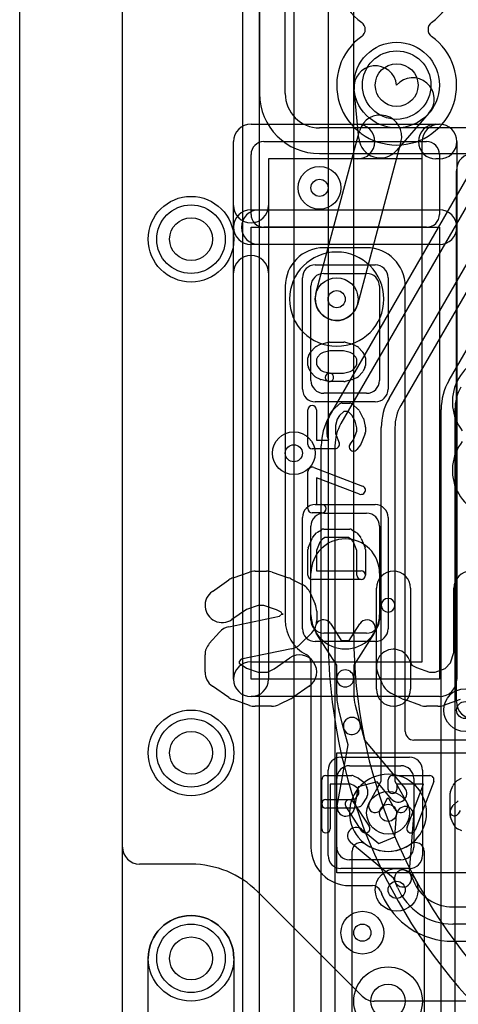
# Model space of a CAD drawing. Extents: x -0.9 to 20.9, y 0 to 28.
# Tile 6 of 44: x 0 to 2.6, y 6.8 to 12.5. Entities that reach past the tile are written whole.
import ezdxf

# ---------------------------------------------------------------- set-up
doc = ezdxf.new("R2010")
doc.units = 0
for name, color, linetype in [('1-2-via', 1, 'CONTINUOUS'), ('1-3-via', 1, 'CONTINUOUS'), ('2-3-via', 1, 'CONTINUOUS'), ('3-4-bvh', 1, 'CONTINUOUS'), ('5-6-via', 1, 'CONTINUOUS'), ('Hole', 1, 'CONTINUOUS'), ('L1', 3, 'CONTINUOUS'), ('L2', 3, 'CONTINUOUS'), ('L3', 3, 'CONTINUOUS'), ('L4', 3, 'CONTINUOUS'), ('L5', 7, 'CONTINUOUS'), ('L6', 7, 'CONTINUOUS'), ('MetalMask-A', 176, 'CONTINUOUS'), ('Outline', 7, 'CONTINUOUS'), ('PartsArea-A', 111, 'CONTINUOUS'), ('PartsSilk-A', 221, 'CONTINUOUS'), ('PartsSilk-B', 221, 'CONTINUOUS'), ('Resist-A', 2, 'CONTINUOUS'), ('Resist-B', 2, 'CONTINUOUS'), ('Silk-A', 140, 'CONTINUOUS'), ('Silk-B', 140, 'CONTINUOUS')]:
    doc.layers.add(name, color=color, linetype=linetype)

msp = doc.modelspace()

# ---------------------------------------------------------------- linework, layer by layer
at = {"layer": '1-2-via'}
for centre in [(1.75, 11.55), (2.6, 8.5), (2, 7.2)]:
    msp.add_circle(centre, 0.05, dxfattribs=at)
at = {"layer": '1-3-via'}
for centre in [(1.85, 10.9), (2.15, 7.9)]:
    msp.add_circle(centre, 0.05, dxfattribs=at)
at = {"layer": '2-3-via'}
msp.add_circle((2.2, 7.45), 0.05, dxfattribs=at)
at = {"layer": '3-4-bvh'}
msp.add_circle((2.15, 6.8), 0.1, dxfattribs=at)
at = {"layer": '5-6-via'}
msp.add_circle((1.6, 10), 0.05, dxfattribs=at)
at = {"layer": 'Hole'}
for centre in [(2.2, 12.15), (1, 11.25), (1, 8.25), (1, 7.05)]:
    msp.add_circle(centre, 0.125, dxfattribs=at)
at = {"layer": 'L1'}
for p, q in [((0.60004, 7.7), (0.60004, 14.55129)), ((1.39996, 14.46716), (1.39996, 12.1)), ((1.55, 12.1), (1.55, 14.46716)), ((2.64996, 11.9), (1.75, 11.9)), ((1.75, 11.74996), (2.95003, 11.74996)), ((2.025, 11.20004), (1.775, 11.20004)), ((1.775, 11.05), (2.025, 11.05)), ((1.54996, 10.975), (1.54996, 9.025)), ((1.7, 10.425), (1.7, 10.975)), ((2.1, 10.975), (2.1, 10.425)), ((2.25004, 8.37501), (2.25004, 10.975)), ((2.025, 10.35), (1.775, 10.35)), ((1.775, 9.65), (2.025, 9.65)), ((1.7, 9.025), (1.7, 9.575)), ((2.1, 9.575), (2.1, 9.025)), ((1.7, 9.05714), (1.7, 9.3)), ((2.1, 9.3), (2.1, 9.05714)), ((1.81556, 9.00357), (1.87663, 8.90731)), ((1.92337, 8.90731), (1.98444, 9.00357)), ((1.85, 8.76261), (1.73112, 8.94999)), ((2.025, 8.95), (1.775, 8.95)), ((2.06888, 8.94999), (1.95, 8.76261)), ((1.87663, 8.90731), (1.92337, 8.90731)), ((1.69996, 8.78004), (1.69996, 7.7)), ((1.85, 8.68489), (1.85, 8.76261)), ((1.95, 8.76261), (1.95, 8.68489)), ((1.85, 8.59264), (1.85, 8.68489)), ((1.95, 8.68489), (1.95, 8.59264)), ((1.95852, 8.52795), (1.98732, 8.42043)), ((1.89072, 8.39455), (1.86192, 8.50207)), ((1.98732, 8.42043), (2.01326, 8.32362)), ((1.91666, 8.29776), (1.89072, 8.39455)), ((1.85342, 7.93907), (1.91666, 8.29776)), ((2.01326, 8.32362), (2.24736, 8.04463)), ((2.95003, 8.32504), (2.30001, 8.32504)), ((1.925, 8.175), (2.225, 8.175)), ((1.85, 7.7), (1.85, 8.1)), ((1.9748, 8.05161), (1.9519, 7.92171)), ((2.08597, 8.0814), (1.9748, 8.05161)), ((2.17076, 7.98035), (2.08597, 8.0814)), ((2.3, 8.1), (2.3, 7.7)), ((2.18938, 7.75986), (2.19961, 7.89022)), ((2.29931, 7.8824), (2.27388, 7.55825)), ((1.99524, 7.80375), (2.09592, 7.72032)), ((2.18178, 7.5193), (1.93144, 7.72675)), ((2.09592, 7.72032), (2.18938, 7.75986)), ((1, 7.6), (0.70004, 7.6)), ((2.225, 7.625), (1.925, 7.625)), ((2.27388, 7.55825), (2.28328, 7.53604)), ((2.28328, 7.53604), (2.29743, 7.50259)), ((2.19118, 7.49708), (2.18178, 7.5193)), ((2.20533, 7.46363), (2.19118, 7.49708)), ((1.99849, 6.82933), (1.38891, 7.43891)), ((1.925, 7.47496), (2.05881, 7.47496)), ((2.10484, 7.44445), (2.11321, 7.42465)), ((2.52767, 7.35), (2.80147, 7.35)), ((2.80147, 7.25), (2.52767, 7.25)), ((2.52767, 7.14996), (2.80147, 7.14996)), ((0.75, 5.875), (0.75, 7.05)), ((1.25, 7.05), (1.25, 5.875)), ((2.905, 6.80004), (2.0692, 6.80004))]:
    msp.add_line(p, q, dxfattribs=at)
for centre, radius in [((2.2, 12.15), 0.25), ((1.75, 11.55), 0.125), ((1, 11.25), 0.25), ((1.85, 10.9), 0.125), ((2.6, 8.5), 0.125), ((1, 8.25), 0.25), ((2.15, 7.9), 0.125), ((2, 7.2), 0.125), ((1, 7.05), 0.25)]:
    msp.add_circle(centre, radius, dxfattribs=at)
for centre, radius, start, end in [((1.75, 12.1), 0.35004, 180, -90), ((1.75, 12.1), 0.2, 180, -90), ((1.775, 10.975), 0.22504, 90, 180), ((2.025, 10.975), 0.22504, 0, 90), ((1.775, 10.975), 0.075, 90, 180), ((2.025, 10.975), 0.075, 0, 90), ((2.79999, 10.3), 0.27504, 89.99375, -142.018863), ((1.775, 10.425), 0.075, 180, -90), ((2.025, 10.425), 0.075, -90, 0), ((2.8, 9.9), 0.27504, 142.023429, -90), ((1.775, 9.575), 0.075, 90, 180), ((2.025, 9.575), 0.075, 0, 90), ((1.9, 9.3), 0.2, 0, 180), ((1.9, 9.05714), 0.2, 180, 0), ((1.77501, 9.025), 0.22505, 180, -117.113842), ((1.775, 9.025), 0.075, 180, -90), ((1.77334, 8.97678), 0.05, 32.396491, -147.607243), ((2.02666, 8.97678), 0.05, -32.396491, 147.607243), ((2.025, 9.025), 0.075, -90, 0), ((1.64999, 8.78004), 0.04997, 0, 63.30162), ((1.9, 8.68489), 0.05, 0, 180), ((1.9, 8.68489), 0.05, 180, 0), ((2.2, 8.59264), 0.35, 180, -165.00301), ((2.2, 8.59264), 0.25, 180, -165.003181), ((1.93902, 8.40749), 0.05, 14.997846, -165.000162), ((1.93902, 8.40749), 0.05, -165.002154, 14.995079), ((2.30001, 8.37501), 0.04997, 180, -90), ((1.925, 8.1), 0.075, 90, 180), ((2.225, 8.1), 0.075, 0, 90), ((2.20906, 8.01249), 0.05, -139.997819, 39.999866), ((1.90266, 7.93039), 0.05, 170.002641, -9.998429), ((2.24946, 7.88631), 0.05, -4.48483, 175.514796), ((1.96334, 7.76525), 0.05, 50.355825, -129.647688), ((0.70004, 7.7), 0.1, 180, -90), ((1.925, 7.7), 0.22504, 180, -90), ((1.925, 7.7), 0.075, 180, -90), ((2.225, 7.7), 0.075, -90, 0), ((1, 7.04998), 0.55002, 45.100178, 90), ((2.23723, 7.51656), 0.05, 22.929259, -157.070694), ((2.23723, 7.51656), 0.05, -157.070741, 22.932783), ((2.52767, 7.6), 0.25, -157.068238, -90), ((1.42424, 7.47424), 0.04997, -136.08643, -135), ((2.05881, 7.42499), 0.04997, 22.917074, 90), ((2.06718, 7.40519), 0.04997, 21.950445, 22.917074), ((2.52767, 7.6), 0.45004, -156.960389, -90), ((2.52767, 7.6), 0.35, -157.068595, -90), ((1, 7.05), 0.25, 0, 180), ((2.0692, 6.90004), 0.1, -135, -90)]:
    msp.add_arc(centre, radius, start, end, dxfattribs=at)
at = {"layer": 'L2'}
msp.add_line((0.60004, 1), (0.60004, 14.55131), dxfattribs=at)
for centre, radius in [((1.75, 11.55), 0.125), ((1, 11.25), 0.25), ((1.85, 10.9), 0.125), ((2.6, 8.5), 0.125), ((1, 8.25), 0.25), ((2.15, 7.9), 0.125), ((2.2, 7.45), 0.125), ((2, 7.2), 0.125), ((1, 7.05), 0.25)]:
    msp.add_circle(centre, radius, dxfattribs=at)
for centre, radius, start, end in [((2.2, 12.8), 0.35004, -54.338832, -125.661168), ((1.9668, 12.475), 0.04997, -54.341026, 54.341026), ((2.4332, 12.475), 0.04997, 125.658974, -125.658974), ((2.2, 12.15), 0.35004, 125.661168, 54.338832), ((1.85, 10.9), 0.27504, 90, -90), ((1.85, 10.9), 0.27504, -90, 90), ((2.15, 7.9), 0.22504, 90, -90), ((2.15, 7.9), 0.22504, -90, 90)]:
    msp.add_arc(centre, radius, start, end, dxfattribs=at)
at = {"layer": 'L3'}
for p, q in [((0.60004, 1), (0.60004, 14.55131)), ((1.80555, 10.2134), (3.69381, 13.484)), ((3.76309, 13.444), (1.87483, 10.1734)), ((1.29996, 13.14626), (1.29996, 5.26421)), ((1.4, 5.26421), (1.4, 13.14626)), ((1.6, 13.14626), (1.6, 5.26421)), ((2.15555, 10.31961), (3.69386, 12.98405)), ((3.76314, 12.94405), (2.22483, 10.27961)), ((1.98018, 11.8375), (1.95126, 12.12497)), ((2.50555, 10.42581), (3.4288, 12.02491)), ((2.38854, 11.98583), (2.19882, 11.76793)), ((1.72926, 10.93235), (1.98381, 11.88235)), ((2.22529, 11.81765), (1.97074, 10.86765)), ((2.46, 6.22426), (2.46, 10.2558)), ((2.54, 10.2558), (2.54, 6.22426)), ((2.11, 9.1123), (2.11, 10.14961)), ((2.19, 10.14961), (2.19, 9.1123)), ((1.76, 5.97426), (1.76, 10.04341)), ((1.84, 10.04341), (1.84, 5.97426)), ((2.11, 8.08535), (2.11, 9.1123)), ((2.19, 9.1123), (2.19, 8.08535)), ((2.04075, 7.96073), (2.11, 8.08535)), ((2.19, 8.08535), (2.25925, 7.96073)), ((2.14508, 7.9838), (2.11067, 7.92187)), ((2.15492, 7.9838), (2.14508, 7.9838)), ((2.18933, 7.92187), (2.15492, 7.9838)), ((1.94004, 5.97427), (1.94004, 7.67632)), ((2.35996, 7.67632), (2.35996, 6.22426))]:
    msp.add_line(p, q, dxfattribs=at)
for centre, radius in [((2.2, 12.15), 0.25), ((1, 11.25), 0.25), ((1.85, 10.9), 0.125), ((1, 8.25), 0.25), ((2.15, 7.9), 0.125), ((2.2, 7.45), 0.125), ((1, 7.05), 0.25), ((2.15, 6.8), 0.2)]:
    msp.add_circle(centre, radius, dxfattribs=at)
for centre, radius, start, end in [((2.07563, 12.13748), 0.125, 5.748449, -174.25527), ((2.29427, 12.06791), 0.125, -41.045782, 138.950761), ((2.10455, 11.85), 0.125, -14.999032, 165.000097), ((2.10455, 11.85001), 0.125, -174.256112, -41.045782), ((1.85, 10.9), 0.125, 165.000968, -14.999903), ((2.8, 10.25581), 0.34, 150.000115, -179.998315), ((2.8, 10.25581), 0.26, 150.000227, -179.997796), ((2.45, 10.14961), 0.34, 150.000115, 180), ((2.45, 10.14961), 0.26, 150.000227, 180), ((2.1, 10.0434), 0.34, 150.000115, 179.998315), ((2.1, 10.0434), 0.26, 150.000227, 179.997796), ((2.15, 9.1123), 0.04, 0, 180), ((2.15, 9.1123), 0.04, 180, 0), ((2.07571, 7.9413), 0.04, 150.935656, -29.060426), ((2.22429, 7.9413), 0.04, -150.935656, 29.060426), ((1.99001, 7.67632), 0.04997, 54.423666, 180), ((2.15, 7.9), 0.22504, -125.574378, -54.425622), ((2.30999, 7.67632), 0.04997, 0, 125.576334)]:
    msp.add_arc(centre, radius, start, end, dxfattribs=at)
at = {"layer": 'L4'}
msp.add_line((0.60004, 1), (0.60004, 14.55131), dxfattribs=at)
for centre, radius in [((1, 11.25), 0.25), ((1, 8.25), 0.25), ((1, 7.05), 0.25), ((2.15, 6.8), 0.2)]:
    msp.add_circle(centre, radius, dxfattribs=at)
for centre, radius, start, end in [((2.2, 12.8), 0.35004, -54.338832, -125.661168), ((1.9668, 12.475), 0.04997, -54.341026, 54.341026), ((2.4332, 12.475), 0.04997, 125.658974, -125.658974), ((2.2, 12.15), 0.35004, 125.661168, 54.338832)]:
    msp.add_arc(centre, radius, start, end, dxfattribs=at)
at = {"layer": 'L5'}
msp.add_line((0.60004, 1), (0.60004, 14.55131), dxfattribs=at)
for centre, radius in [((1, 11.25), 0.25), ((1.6, 10), 0.125), ((1, 8.25), 0.25), ((1, 7.05), 0.25)]:
    msp.add_circle(centre, radius, dxfattribs=at)
for centre, radius, start, end in [((2.2, 12.8), 0.35004, -54.338832, -125.661168), ((1.9668, 12.475), 0.04997, -54.341026, 54.341026), ((2.4332, 12.475), 0.04997, 125.658974, -125.658974), ((2.2, 12.15), 0.35004, 125.661168, 54.338832)]:
    msp.add_arc(centre, radius, start, end, dxfattribs=at)
at = {"layer": 'L6'}
for p, q in [((0.60004, 1.00004), (0.60004, 14.55131)), ((1.79996, 12.8), (1.79996, 8.93556)), ((1.95, 8.93554), (1.95, 12.8))]:
    msp.add_line(p, q, dxfattribs=at)
for centre, radius in [((2.2, 12.15), 0.25), ((1, 11.25), 0.25), ((1.6, 10), 0.125), ((1, 8.25), 0.25), ((1, 7.05), 0.25)]:
    msp.add_circle(centre, radius, dxfattribs=at)
for centre, radius, end in [((4.95, 8.93556), 3.15004, -135.000129), ((4.95, 8.93554), 3, -135)]:
    msp.add_arc(centre, radius, 180, end, dxfattribs=at)
at = {"layer": 'MetalMask-A'}
for p, q in [((1.775, 11.05), (2.025, 11.05)), ((1.7, 10.425), (1.7, 10.975)), ((2.1, 10.975), (2.1, 10.425)), ((2.025, 10.35), (1.775, 10.35)), ((1.775, 9.65), (2.025, 9.65)), ((1.7, 9.025), (1.7, 9.575)), ((2.1, 9.575), (2.1, 9.025)), ((2.025, 8.95), (1.775, 8.95)), ((1.925, 8.175), (2.225, 8.175)), ((1.85, 7.7), (1.85, 8.1)), ((2.3, 8.1), (2.3, 7.7)), ((2.225, 7.625), (1.925, 7.625))]:
    msp.add_line(p, q, dxfattribs=at)
for centre, start, end in [((1.775, 10.975), 90, 180), ((2.025, 10.975), 0, 90), ((1.775, 10.425), 180, -90), ((2.025, 10.425), -90, 0), ((1.775, 9.575), 90, 180), ((2.025, 9.575), 0, 90), ((1.775, 9.025), 180, -90), ((2.025, 9.025), -90, 0), ((1.925, 8.1), 90, 180), ((2.225, 8.1), 0, 90), ((1.925, 7.7), 180, -90), ((2.225, 7.7), -90, 0)]:
    msp.add_arc(centre, 0.075, start, end, dxfattribs=at)
at = {"layer": 'Outline'}
msp.add_line((0, 1), (0, 15), dxfattribs=at)
at = {"layer": 'PartsArea-A'}
for p, q in [((1.35, 8.68), (1.35, 11.32)), ((1.35, 11.32), (2.45, 11.32)), ((2.45, 11.32), (2.45, 8.68)), ((2.45, 8.68), (1.35, 8.68)), ((1.85, 7.55), (1.85, 8.25)), ((1.85, 8.25), (3.15, 8.25)), ((3.15, 7.55), (1.85, 7.55))]:
    msp.add_line(p, q, dxfattribs=at)
at = {"layer": 'PartsSilk-A'}
for p, q in [((1.35, 11.9216), (2.45, 11.9216)), ((1.2484, 8.68), (1.2484, 11.82)), ((1.425, 11.82), (2.375, 11.82)), ((2.5516, 11.82), (2.5516, 8.68)), ((1.35, 11.395), (1.35, 11.745)), ((2.45, 11.745), (2.45, 11.395)), ((2.3484, 11.7184), (1.4516, 11.7184)), ((1.4516, 11.7184), (1.4516, 8.68)), ((2.3484, 8.7816), (2.3484, 11.7184)), ((2.5484, 8.55), (2.5484, 11.65)), ((1.35, 11.4216), (2.45, 11.4216)), ((2.375, 11.32), (1.425, 11.32)), ((2.45, 11.2184), (1.35, 11.2184)), ((1.7569, 10.63675), (1.80135, 10.64786)), ((1.80741, 10.64861), (1.89259, 10.64861)), ((1.89865, 10.64786), (1.9431, 10.63675)), ((1.6857, 10.56934), (1.69681, 10.58879)), ((1.69983, 10.593), (1.72205, 10.618)), ((1.72956, 10.62375), (1.75178, 10.63486)), ((1.75623, 10.58118), (1.73894, 10.56173)), ((1.77169, 10.58891), (1.75623, 10.58118)), ((1.81049, 10.59861), (1.77169, 10.58891)), ((1.88951, 10.59861), (1.81049, 10.59861)), ((1.92831, 10.58891), (1.88951, 10.59861)), ((1.94377, 10.58118), (1.92831, 10.58891)), ((1.96106, 10.56173), (1.94377, 10.58118)), ((1.94822, 10.63486), (1.97044, 10.62375)), ((1.97795, 10.618), (2.00017, 10.593)), ((2.00319, 10.58879), (2.0143, 10.56934)), ((1.68241, 10.5125), (1.68241, 10.55694)), ((1.73894, 10.56173), (1.73241, 10.5503)), ((1.73241, 10.5503), (1.73241, 10.5184)), ((1.96759, 10.5503), (1.96106, 10.56173)), ((1.96759, 10.5184), (1.96759, 10.5503)), ((2.01759, 10.55694), (2.01759, 10.5125)), ((1.69616, 10.4791), (1.68505, 10.50132)), ((1.72205, 10.44867), (1.69983, 10.47367)), ((1.73241, 10.5184), (1.7394, 10.50442)), ((1.7394, 10.50442), (1.75623, 10.48549)), ((1.75623, 10.48549), (1.77169, 10.47776)), ((1.77169, 10.47776), (1.81347, 10.46731)), ((1.80741, 10.46806), (1.88951, 10.46806)), ((1.88951, 10.46806), (1.92831, 10.47776)), ((1.92831, 10.47776), (1.94377, 10.48549)), ((1.94377, 10.48549), (1.9606, 10.50442)), ((1.9606, 10.50442), (1.96759, 10.5184)), ((2.00017, 10.47367), (1.97795, 10.44867)), ((2.01495, 10.50132), (2.00384, 10.4791)), ((1.75178, 10.43181), (1.72956, 10.44292)), ((1.80135, 10.41881), (1.7569, 10.42992)), ((1.89259, 10.41806), (1.80741, 10.41806)), ((1.9431, 10.42992), (1.89865, 10.41881)), ((1.97044, 10.44292), (1.94822, 10.43181)), ((1.88148, 10.29306), (1.92593, 10.29306)), ((1.68241, 10.05139), (1.68241, 10.25417)), ((1.73241, 10.25417), (1.73241, 10.07639)), ((1.80883, 10.22359), (1.82735, 10.25137)), ((1.83125, 10.25593), (1.86458, 10.28649)), ((1.89121, 10.24306), (1.86727, 10.22112)), ((1.9162, 10.24306), (1.89121, 10.24306)), ((1.93921, 10.22196), (1.9162, 10.24306)), ((1.94283, 10.28649), (1.97616, 10.25593)), ((1.98132, 10.24926), (2.00354, 10.20759)), ((1.79427, 10.17134), (1.80538, 10.21578)), ((1.85283, 10.19946), (1.84352, 10.1622)), ((1.86727, 10.22112), (1.85283, 10.19946)), ((1.95797, 10.18678), (1.93921, 10.22196)), ((1.96759, 10.14831), (1.95797, 10.18678)), ((2.00573, 10.20189), (2.01684, 10.15745)), ((1.79352, 10.10972), (1.79352, 10.16528)), ((1.84352, 10.1622), (1.84352, 10.11432)), ((1.9484, 10.07784), (1.96759, 10.12821)), ((1.96759, 10.12821), (1.96759, 10.14831)), ((2.01759, 10.15139), (2.01759, 10.12361)), ((1.73241, 10.07639), (1.80446, 10.07639)), ((1.80446, 10.07639), (1.79516, 10.10082)), ((1.84352, 10.11432), (1.8641, 10.06029)), ((1.92863, 10.05312), (1.9484, 10.07784)), ((2.01595, 10.11471), (1.99373, 10.05638)), ((1.84074, 10.02639), (1.70741, 10.02639)), ((1.98989, 10.04966), (1.96767, 10.02188)), ((1.68241, 9.67639), (1.68241, 9.89306)), ((1.71629, 9.91643), (2.00147, 9.80809)), ((1.98371, 9.76135), (1.73241, 9.85682)), ((1.73241, 9.85682), (1.73241, 9.70139)), ((1.73241, 9.70139), (1.76296, 9.70139)), ((1.76296, 9.65139), (1.70741, 9.65139)), ((1.73861, 9.53926), (1.76083, 9.55314)), ((1.77407, 9.55694), (1.92593, 9.55694)), ((1.93917, 9.55314), (1.96139, 9.53926)), ((1.6842, 9.44678), (1.70642, 9.50234)), ((1.71094, 9.50967), (1.73316, 9.53467)), ((1.76815, 9.49876), (1.75122, 9.47972)), ((1.78124, 9.50694), (1.76815, 9.49876)), ((1.91876, 9.50694), (1.78124, 9.50694)), ((1.93185, 9.49876), (1.91876, 9.50694)), ((1.94878, 9.47972), (1.93185, 9.49876)), ((1.96684, 9.53467), (1.98906, 9.50967)), ((1.99358, 9.50234), (2.0158, 9.44678)), ((1.68241, 9.2875), (1.68241, 9.4375)), ((1.75122, 9.47972), (1.73241, 9.43269)), ((1.73241, 9.43269), (1.73241, 9.3125)), ((1.96759, 9.43269), (1.94878, 9.47972)), ((1.96759, 9.2875), (1.96759, 9.43269)), ((2.01759, 9.4375), (2.01759, 9.2875)), ((1.99259, 9.2625), (1.70741, 9.2625)), ((1.73241, 9.3125), (1.99259, 9.3125)), ((1.35, 8.7816), (2.3484, 8.7816)), ((2.45, 8.5784), (1.35, 8.5784)), ((1.7875, 8.11759), (1.9375, 8.11759)), ((1.94765, 8.11544), (1.97265, 8.10433)), ((2.17639, 8.11759), (2.39306, 8.11759)), ((1.7625, 7.80741), (1.7625, 8.09259)), ((1.9322, 8.06759), (1.8125, 8.06759)), ((1.8125, 8.06759), (1.8125, 7.80741)), ((1.94993, 8.05971), (1.9322, 8.06759)), ((1.97343, 8.04263), (1.94993, 8.05971)), ((1.9772, 8.1017), (2.00776, 8.07948)), ((2.01542, 8.07044), (2.02653, 8.04822)), ((2.15139, 8.03704), (2.15139, 8.09259)), ((2.35682, 8.06759), (2.20139, 8.06759)), ((2.20139, 8.06759), (2.20139, 8.03704)), ((2.26135, 7.81629), (2.35682, 8.06759)), ((2.41643, 8.08371), (2.30809, 7.79853)), ((2.51442, 8.02442), (2.52831, 8.05776)), ((2.53139, 8.06315), (2.54528, 8.08167)), ((2.55254, 8.08818), (2.57754, 8.10299)), ((1.96042, 7.98087), (1.97917, 8.01087)), ((1.97917, 8.03114), (1.97343, 8.04263)), ((1.97917, 8.01087), (1.97917, 8.03114)), ((2.02917, 8.03704), (2.02917, 8.0037)), ((2.5125, 7.88519), (2.5125, 8.01481)), ((1.7875, 7.97685), (1.94533, 7.97685)), ((1.99714, 7.79373), (1.90269, 7.93817)), ((1.94453, 7.96553), (2.03898, 7.82109)), ((1.94533, 7.97685), (1.96042, 7.98087)), ((2.02537, 7.99045), (1.99759, 7.94601)), ((2.5163, 7.92066), (2.53019, 7.94288)), ((2.53478, 7.94832), (2.55978, 7.97054)), ((1.94861, 7.92685), (1.7875, 7.92685)), ((1.98283, 7.9351), (1.95505, 7.92769)), ((2.57068, 7.91333), (2.5587, 7.89416)), ((2.52831, 7.84224), (2.51442, 7.87558)), ((2.54408, 7.81638), (2.53019, 7.8386)), ((2.58013, 7.79567), (2.55513, 7.80678))]:
    msp.add_line(p, q, dxfattribs=at)
for centre, radius, start, end in [((1.35, 11.82), 0.1016, 90, 180), ((2.45, 11.82), 0.1016, 0, 90), ((1.425, 11.745), 0.075, 90, 180), ((2.375, 11.745), 0.075, 0, 90), ((2.65, 11.65), 0.1016, 90, 180), ((1.35, 11.32), 0.1016, 90, -90), ((1.425, 11.395), 0.075, 180, -90), ((2.375, 11.395), 0.075, -90, 0), ((2.45, 11.32), 0.1016, -90, 90), ((1.80741, 10.62361), 0.025, 90, 104.030684), ((1.89259, 10.62361), 0.025, 75.969316, 90), ((1.71852, 10.57639), 0.025, 138.372169, 150.266489), ((1.74074, 10.60139), 0.025, 116.565051, 138.37217), ((1.76296, 10.6125), 0.025, 104.030684, 116.565051), ((1.93704, 10.6125), 0.025, 63.434949, 75.969316), ((1.95926, 10.60139), 0.025, 41.627831, 63.434949), ((1.98148, 10.57639), 0.025, 29.733511, 41.62783), ((1.70741, 10.55694), 0.025, 150.266489, 180), ((1.99259, 10.55694), 0.025, 0, 29.733511), ((1.70741, 10.5125), 0.025, 180, -153.434949), ((1.71852, 10.49028), 0.025, -153.434949, -138.37217), ((1.80741, 10.44306), 0.025, 90, -90), ((1.80741, 10.44306), 0.025, -104.030684, 75.96679), ((1.98148, 10.49028), 0.025, -41.627831, -26.565051), ((1.99259, 10.5125), 0.025, -26.565051, 0), ((1.74074, 10.46528), 0.025, -138.372169, -116.565051), ((1.76296, 10.45417), 0.025, -116.565051, -104.030684), ((1.89259, 10.44306), 0.025, -90, -75.969316), ((1.93704, 10.45417), 0.025, -75.969316, -63.434949), ((1.95926, 10.46528), 0.025, -63.434949, -41.62783), ((1.88148, 10.26806), 0.025, 90, 132.517452), ((1.92593, 10.26806), 0.025, 47.4797, 90), ((1.70741, 10.25417), 0.025, 0, 180), ((1.84815, 10.2375), 0.025, 132.5203, 146.309933), ((1.95926, 10.2375), 0.025, 28.061701, 47.482548), ((1.82963, 10.20972), 0.025, 146.303576, 165.963757), ((1.98148, 10.19583), 0.025, 14.030684, 28.068205), ((1.81852, 10.16528), 0.025, 165.969316, 180), ((1.99259, 10.12361), 0.025, -20.856498, 0), ((1.99259, 10.15139), 0.025, 0, 14.036243), ((1.81852, 10.10972), 0.025, 180, -159.146359), ((1.70741, 10.05139), 0.025, 180, -90), ((1.84074, 10.05139), 0.025, -90, 20.856498), ((1.94815, 10.0375), 0.025, 141.333033, -38.654777), ((1.97037, 10.06528), 0.025, -38.666967, -20.853641), ((1.70741, 9.89306), 0.025, 69.194494, 180), ((1.99259, 9.78472), 0.025, -110.805506, 69.198195), ((1.70741, 9.67639), 0.025, 180, -90), ((1.76296, 9.67639), 0.025, -90, 90), ((1.77407, 9.53194), 0.025, 90, 121.991474), ((1.92593, 9.53194), 0.025, 58.014056, 90), ((1.72963, 9.49306), 0.025, 138.372169, 158.202147), ((1.75185, 9.51806), 0.025, 121.985944, 138.369306), ((1.94815, 9.51806), 0.025, 41.627831, 58.008526), ((1.97037, 9.49306), 0.025, 21.792897, 41.630694), ((1.70741, 9.4375), 0.025, 158.207103, 180), ((1.99259, 9.4375), 0.025, 0, 21.797853), ((1.70741, 9.2875), 0.025, 180, -90), ((1.99259, 9.2875), 0.025, 180, 0), ((1.99259, 9.2875), 0.025, -90, 90), ((1.35, 8.68), 0.1016, 90, -90), ((1.35, 8.68), 0.1016, 180, 0), ((2.45, 8.68), 0.1016, -90, 0), ((2.65, 8.55), 0.1016, 180, -90), ((1.7875, 8.09259), 0.025, 90, 180), ((1.9375, 8.09259), 0.025, 66.049145, 90), ((2.17639, 8.09259), 0.025, 90, 180), ((2.39306, 8.09259), 0.025, -20.805506, 90), ((1.9625, 8.08148), 0.025, 53.982737, 66.039637), ((1.99306, 8.05926), 0.025, 26.565051, 53.979316), ((2.55139, 8.04815), 0.025, 143.130102, 157.394238), ((2.56528, 8.06667), 0.025, 120.637524, 143.130102), ((2.00417, 8.0037), 0.025, -32.005383, 0), ((2.00417, 8.03704), 0.025, 0, 26.565051), ((2.17639, 8.03704), 0.025, 180, 0), ((2.5375, 8.01481), 0.025, 157.394238, 180), ((1.7875, 7.95185), 0.025, 90, -90), ((1.92361, 7.95185), 0.025, 33.181463, -146.819137), ((1.97639, 7.95926), 0.025, -75.074487, -32.010019), ((2.55139, 7.92963), 0.025, 131.627831, 147.994617), ((1.94861, 7.95185), 0.025, -90, -75.064732), ((2.5375, 7.90741), 0.025, 147.994617, -32.010019), ((2.5375, 7.88519), 0.025, 180, -157.394238), ((2.01806, 7.80741), 0.025, -146.818537, 33.180863), ((2.55139, 7.85185), 0.025, -157.394238, -147.994617), ((1.7875, 7.80741), 0.025, 180, 0), ((2.28472, 7.80741), 0.025, 159.194494, -20.801805), ((2.56528, 7.82963), 0.025, -147.994617, -113.950855)]:
    msp.add_arc(centre, radius, start, end, dxfattribs=at)
at = {"layer": 'PartsSilk-B'}
for p, q in [((1.12456, 9.19333), (1.22086, 9.26)), ((1.24507, 9.27228), (1.34136, 9.30561)), ((1.37407, 9.31111), (1.44074, 9.31111)), ((1.47345, 9.30561), (1.56975, 9.27228)), ((1.58177, 9.26722), (1.64843, 9.23388)), ((2.08148, 8.62222), (2.08148, 9.21111)), ((2.28148, 9.21111), (2.28148, 8.62222)), ((2.53333, 8.83672), (2.53333, 9.21111)), ((1.69508, 9.18506), (1.72471, 9.1184)), ((1.32344, 9.08776), (1.2384, 9.02889)), ((1.39089, 9.11111), (1.32344, 9.08776)), ((1.42392, 9.11111), (1.39089, 9.11111)), ((1.49815, 9.08542), (1.42392, 9.11111)), ((1.52689, 9.07105), (1.49815, 9.08542)), ((1.2207, 8.98686), (1.5172, 9.04751)), ((1.5172, 9.04751), (1.53333, 9.06364)), ((1.53333, 9.05656), (1.52689, 9.07105)), ((1.53333, 9.06364), (1.53333, 9.05656)), ((1.73333, 9.07778), (1.73333, 9.02222)), ((1.10674, 8.88865), (1.166, 8.95532)), ((1.70404, 8.95151), (1.63738, 8.88485)), ((1.58671, 8.85759), (1.29338, 8.79759)), ((1.08148, 8.72222), (1.08148, 8.82222)), ((1.48596, 8.74182), (1.57641, 8.80444)), ((2.51503, 8.77498), (2.53333, 8.83672)), ((1.29338, 8.79759), (1.28148, 8.7842)), ((1.28148, 8.7842), (1.28148, 8.77462)), ((1.28148, 8.77462), (1.32344, 8.74558)), ((1.32344, 8.74558), (1.39089, 8.72222)), ((1.44676, 8.72222), (1.48596, 8.74182)), ((2.27286, 8.79617), (2.28792, 8.76229)), ((2.28792, 8.76229), (2.31666, 8.74792)), ((2.31666, 8.74792), (2.39089, 8.72222)), ((2.42392, 8.72222), (2.48259, 8.74253)), ((2.48259, 8.74253), (2.51503, 8.77498)), ((1.39089, 8.72222), (1.44676, 8.72222)), ((2.11973, 8.64828), (2.0901, 8.71495)), ((2.39089, 8.72222), (2.42392, 8.72222)), ((1.22086, 8.57334), (1.12456, 8.64)), ((1.69025, 8.64), (1.59396, 8.57334)), ((2.23306, 8.56611), (2.16639, 8.59944)), ((1.34135, 8.52772), (1.24506, 8.56106)), ((1.47037, 8.52222), (1.37407, 8.52222)), ((1.58177, 8.56612), (1.5151, 8.53278)), ((2.34135, 8.52772), (2.24506, 8.56106)), ((2.44074, 8.52222), (2.37407, 8.52222)), ((2.56976, 8.56106), (2.47346, 8.52772))]:
    msp.add_line(p, q, dxfattribs=at)
for centre, start, end in [((1.27778, 9.17778), 109.092659, 124.695463), ((1.37407, 9.21111), 90, 109.092879), ((1.44074, 9.21111), 70.907341, 90), ((1.53704, 9.17778), 63.429824, 70.90896), ((2.18148, 9.21111), 0, 180), ((2.63333, 9.21111), 0, 180), ((1.6037, 9.14444), 23.965979, 63.428073), ((1.18148, 9.11111), 124.694429, -55.304537), ((1.63333, 9.07778), 0, 23.964881), ((1.24074, 8.88889), 101.560514, 138.36884), ((1.63333, 9.02222), -45, 0), ((1.18148, 8.82222), 138.36884, 180), ((1.56667, 8.95556), -78.439486, -45), ((2.18148, 8.75556), 23.960744, -156.038308), ((1.63333, 8.72222), -55.305571, 124.694225), ((1.18148, 8.72222), 180, -124.694429), ((2.21111, 8.68889), -156.039256, -116.561613), ((1.27778, 8.65556), -124.694429, -109.098073), ((1.53704, 8.65556), -63.429824, -55.305571), ((2.18148, 8.62222), 180, 0), ((1.37407, 8.62222), -109.098073, -90), ((1.47037, 8.62222), -90, -63.429824), ((2.27778, 8.65556), -116.562489, -109.098192), ((2.37407, 8.62222), -109.098073, -90), ((2.44074, 8.62222), -90, -70.903647)]:
    msp.add_arc(centre, 0.1, start, end, dxfattribs=at)
at = {"layer": 'Resist-A'}
for p, q in [((1.725, 11.1), (2.075, 11.1)), ((1.65, 10.375), (1.65, 11.025)), ((2.15, 11.025), (2.15, 10.375)), ((2.075, 10.3), (1.725, 10.3)), ((1.725, 9.7), (2.075, 9.7)), ((1.65, 8.975), (1.65, 9.625)), ((2.15, 9.625), (2.15, 8.975)), ((2.075, 8.9), (1.725, 8.9)), ((1.875, 8.225), (2.275, 8.225)), ((1.8, 7.65), (1.8, 8.15)), ((2.35, 8.15), (2.35, 7.65)), ((2.275, 7.575), (1.875, 7.575))]:
    msp.add_line(p, q, dxfattribs=at)
for centre in [(2.2, 12.15), (1, 11.25), (1, 8.25), (1, 7.05)]:
    msp.add_circle(centre, 0.2, dxfattribs=at)
for centre, start, end in [((1.725, 11.025), 90, 180), ((2.075, 11.025), 0, 90), ((1.725, 10.375), 180, -90), ((2.075, 10.375), -90, 0), ((1.725, 9.625), 90, 180), ((2.075, 9.625), 0, 90), ((1.725, 8.975), 180, -90), ((2.075, 8.975), -90, 0), ((1.875, 8.15), 90, 180), ((2.275, 8.15), 0, 90), ((1.875, 7.65), 180, -90), ((2.275, 7.65), -90, 0)]:
    msp.add_arc(centre, 0.075, start, end, dxfattribs=at)
at = {"layer": 'Resist-B'}
for centre in [(2.2, 12.15), (1, 11.25), (1, 8.25), (1, 7.05)]:
    msp.add_circle(centre, 0.2, dxfattribs=at)
at = {"layer": 'Silk-A'}
for p, q in [((1.35, 11.9216), (1.97113, 11.9216)), ((2.42887, 11.9216), (2.45, 11.9216)), ((1.2484, 11.44693), (1.2484, 11.82)), ((1.425, 11.82), (2.375, 11.82)), ((2.3484, 8.7816), (2.3484, 11.82)), ((2.5516, 11.82), (2.5516, 8.68)), ((1.35, 11.395), (1.35, 11.745)), ((2.45, 11.745), (2.45, 11.395)), ((1.97113, 11.7184), (1.4516, 11.7184)), ((1.4516, 11.7184), (1.4516, 11.44693)), ((2.45, 11.7184), (2.42887, 11.7184)), ((2.5484, 8.55), (2.5484, 11.65)), ((1.39545, 11.4216), (2.45, 11.4216)), ((2.375, 11.32), (1.425, 11.32)), ((2.45, 11.2184), (1.39545, 11.2184)), ((1.2484, 8.68), (1.2484, 11.05307)), ((1.4516, 11.05307), (1.4516, 8.68)), ((1.35, 8.7816), (2.3484, 8.7816)), ((2.45, 8.5784), (1.35, 8.5784))]:
    msp.add_line(p, q, dxfattribs=at)
for centre, radius, start, end in [((1.35, 11.82), 0.1016, 90, 180), ((1.97113, 11.82), 0.1016, -90, 90), ((2.42887, 11.82), 0.1016, 90, -90), ((2.45, 11.82), 0.1016, 0, 180), ((2.45, 11.82), 0.1016, -90, 90), ((1.425, 11.745), 0.075, 90, 180), ((2.375, 11.745), 0.075, 0, 90), ((2.65, 11.65), 0.1016, 90, 180), ((1.35, 11.44693), 0.1016, 180, 0), ((1.39545, 11.32), 0.1016, 90, -90), ((1.425, 11.395), 0.075, 180, -90), ((2.375, 11.395), 0.075, -90, 0), ((2.45, 11.32), 0.1016, -90, 90), ((1.35, 11.05307), 0.1016, 0, 180), ((1.35, 8.68), 0.1016, 90, -90), ((1.35, 8.68), 0.1016, 180, 0), ((2.45, 8.68), 0.1016, -90, 0), ((2.65, 8.55), 0.1016, 180, -90)]:
    msp.add_arc(centre, radius, start, end, dxfattribs=at)
at = {"layer": 'Silk-B'}
for p, q in [((1.12456, 9.19333), (1.22086, 9.26)), ((1.24507, 9.27228), (1.34136, 9.30561)), ((1.37407, 9.31111), (1.44074, 9.31111)), ((1.47345, 9.30561), (1.56975, 9.27228)), ((1.58177, 9.26722), (1.64843, 9.23388)), ((2.08148, 8.62222), (2.08148, 9.21111)), ((2.28148, 9.21111), (2.28148, 8.62222)), ((2.53333, 8.83672), (2.53333, 9.21111)), ((1.69508, 9.18506), (1.72471, 9.1184)), ((1.32344, 9.08776), (1.2384, 9.02889)), ((1.39089, 9.11111), (1.32344, 9.08776)), ((1.42392, 9.11111), (1.39089, 9.11111)), ((1.49815, 9.08542), (1.42392, 9.11111)), ((1.52689, 9.07105), (1.49815, 9.08542)), ((1.2207, 8.98686), (1.5172, 9.04751)), ((1.5172, 9.04751), (1.53333, 9.06364)), ((1.53333, 9.05656), (1.52689, 9.07105)), ((1.53333, 9.06364), (1.53333, 9.05656)), ((1.73333, 9.07778), (1.73333, 9.02222)), ((1.10674, 8.88865), (1.166, 8.95532)), ((1.70404, 8.95151), (1.63738, 8.88485)), ((1.58671, 8.85759), (1.29338, 8.79759)), ((1.08148, 8.72222), (1.08148, 8.82222)), ((1.48596, 8.74182), (1.57641, 8.80444)), ((2.51503, 8.77498), (2.53333, 8.83672)), ((1.29338, 8.79759), (1.28148, 8.7842)), ((1.28148, 8.7842), (1.28148, 8.77462)), ((1.28148, 8.77462), (1.32344, 8.74558)), ((1.32344, 8.74558), (1.39089, 8.72222)), ((1.44676, 8.72222), (1.48596, 8.74182)), ((2.27286, 8.79617), (2.28792, 8.76229)), ((2.28792, 8.76229), (2.31666, 8.74792)), ((2.31666, 8.74792), (2.39089, 8.72222)), ((2.42392, 8.72222), (2.48259, 8.74253)), ((2.48259, 8.74253), (2.51503, 8.77498)), ((1.39089, 8.72222), (1.44676, 8.72222)), ((2.11973, 8.64828), (2.0901, 8.71495)), ((2.39089, 8.72222), (2.42392, 8.72222)), ((1.22086, 8.57334), (1.12456, 8.64)), ((1.69025, 8.64), (1.59396, 8.57334)), ((2.23306, 8.56611), (2.16639, 8.59944)), ((1.34135, 8.52772), (1.24506, 8.56106)), ((1.47037, 8.52222), (1.37407, 8.52222)), ((1.58177, 8.56612), (1.5151, 8.53278)), ((2.34135, 8.52772), (2.24506, 8.56106)), ((2.44074, 8.52222), (2.37407, 8.52222)), ((2.56976, 8.56106), (2.47346, 8.52772))]:
    msp.add_line(p, q, dxfattribs=at)
for centre, start, end in [((1.27778, 9.17778), 109.092659, 124.695463), ((1.37407, 9.21111), 90, 109.092879), ((1.44074, 9.21111), 70.907341, 90), ((1.53704, 9.17778), 63.429824, 70.90896), ((2.18148, 9.21111), 0, 180), ((2.63333, 9.21111), 0, 180), ((1.6037, 9.14444), 23.965979, 63.428073), ((1.18148, 9.11111), 124.694429, -55.304537), ((1.63333, 9.07778), 0, 23.964881), ((1.24074, 8.88889), 101.560514, 138.36884), ((1.63333, 9.02222), -45, 0), ((1.18148, 8.82222), 138.36884, 180), ((1.56667, 8.95556), -78.439486, -45), ((2.18148, 8.75556), 23.960744, -156.038308), ((1.63333, 8.72222), -55.305571, 124.694225), ((1.18148, 8.72222), 180, -124.694429), ((2.21111, 8.68889), -156.039256, -116.561613), ((1.27778, 8.65556), -124.694429, -109.098073), ((1.53704, 8.65556), -63.429824, -55.305571), ((2.18148, 8.62222), 180, 0), ((1.37407, 8.62222), -109.098073, -90), ((1.47037, 8.62222), -90, -63.429824), ((2.27778, 8.65556), -116.562489, -109.098192), ((2.37407, 8.62222), -109.098073, -90), ((2.44074, 8.62222), -90, -70.903647)]:
    msp.add_arc(centre, 0.1, start, end, dxfattribs=at)

doc.saveas('drawing.dxf')
